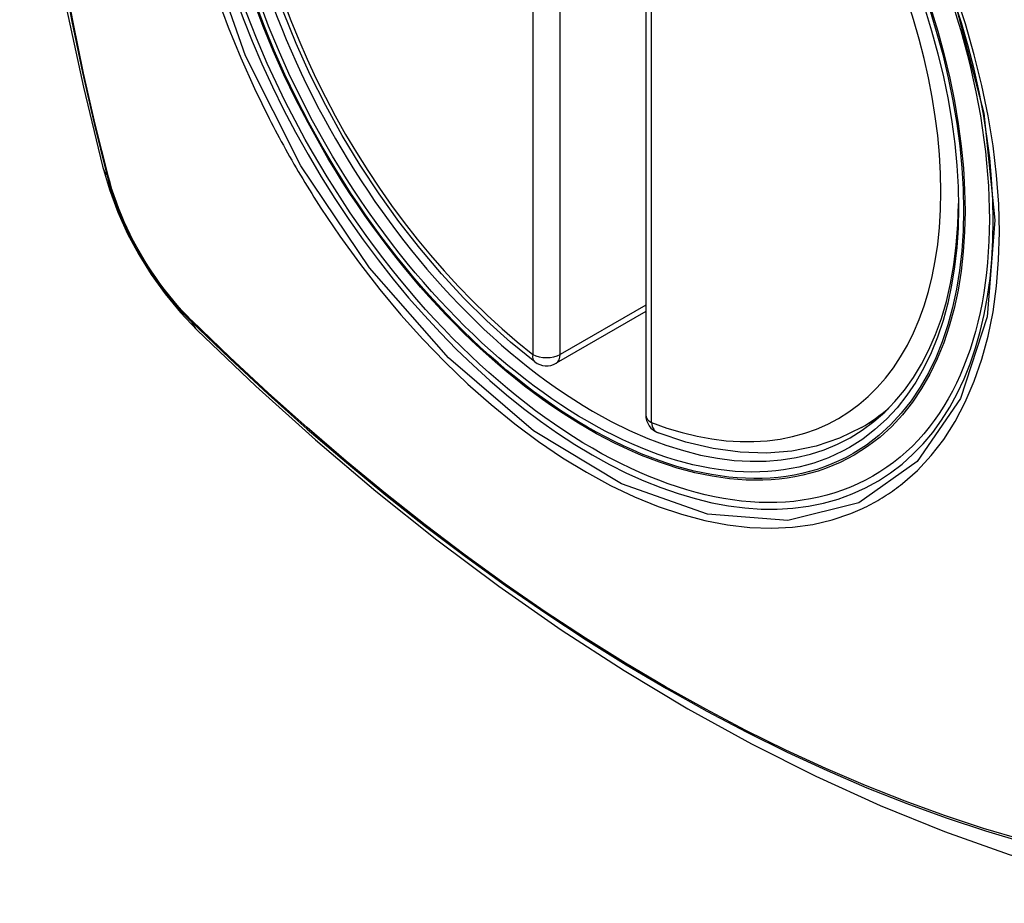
# Model space of a CAD drawing. Header units: inches. Extents: x 145 to 171, y 52.7 to 82.2.
# Tile 12 of 20: x 166.819 to 167.421, y 67.251 to 67.79. Entities that reach past the tile are written whole.
import ezdxf

# ---------------------------------------------------------------- set-up
doc = ezdxf.new("R2010")
doc.units = ezdxf.units.IN
doc.header["$MEASUREMENT"] = 0
doc.layers.add('Visible Edges(ANSI)', color=7, linetype='Continuous', lineweight=25)
doc.layers.add('Visible Tangent Edges(ANSI)', color=7, linetype='Continuous', lineweight=25)

msp = doc.modelspace()

# ---------------------------------------------------------------- linework, layer by layer
at = {"layer": 'Visible Edges(ANSI)'}
for p, q in [((167.20172, 68.03449), (167.20172, 67.54919)), ((167.20172, 67.61212), (167.14704, 67.58064)), ((167.33353, 67.54145), (167.34384, 67.54738))]:
    msp.add_line(p, q, dxfattribs=at)
at = {"layer": 'Visible Edges(ANSI)', "flags": 128}
for points in [[(166.87343, 68.40884), (166.86059, 68.37073), (166.84954, 68.3315), (166.84025, 68.29121), (166.83269, 68.24994), (166.82685, 68.20775), (166.82271, 68.1647), (166.82023, 68.12086), (166.81941, 68.07629), (166.82023, 68.03104), (166.82265, 67.98519), (166.82668, 67.93879), (166.83227, 67.89192), (166.83942, 67.84463), (166.8481, 67.79699), (166.85829, 67.74908), (166.86996, 67.70096)], [(167.13391, 67.58154), (167.11921, 67.59354), (167.10478, 67.60653), (167.09069, 67.62043), (167.07699, 67.6352), (167.06375, 67.65077), (167.05102, 67.66706), (167.03885, 67.684), (167.02731, 67.70152), (167.01643, 67.71953), (167.00628, 67.73796), (166.99689, 67.75673), (166.98831, 67.77575), (166.98058, 67.79493)], [(166.86996, 67.70096), (166.8742, 67.68666), (166.87934, 67.67293), (166.88533, 67.65972), (166.89214, 67.64699), (166.89976, 67.63473), (166.90821, 67.62293), (166.91753, 67.61161), (166.92781, 67.60079)], [(166.92781, 67.60079), (166.96362, 67.56666), (167, 67.53393), (167.03689, 67.50265), (167.07424, 67.47287), (167.11201, 67.44465), (167.15015, 67.41803), (167.18862, 67.39307), (167.22737, 67.36982), (167.26635, 67.34832), (167.30553, 67.32862), (167.34485, 67.31077), (167.38428, 67.29482), (167.42378, 67.28082), (167.46328, 67.26882), (167.50276, 67.25888), (167.54216, 67.25105)], [(167.33353, 67.54145), (167.32015, 67.53488), (167.30591, 67.53007), (167.29095, 67.52705), (167.27539, 67.52582), (167.25936, 67.52635), (167.24295, 67.52861), (167.22625, 67.53255), (167.20937, 67.53814)]]:
    msp.add_lwpolyline(points, dxfattribs=at)
at = {"layer": 'Visible Edges(ANSI)'}
for centre, start, end in [((167.14115, 67.59087), 232.21581, 299.93599), ((167.21353, 67.54919), 180, 249.36936)]:
    msp.add_arc(centre, 0.01181, start, end, dxfattribs=at)
msp.add_ellipse((167.16655, 67.80647), major_axis=(-0.15963, 0.2772), ratio=0.578093, dxfattribs=at)
msp.add_ellipse((167.17003, 67.80847), major_axis=(0.15718, -0.27294), ratio=0.578093, start_param=2.362013, end_param=7.062765, dxfattribs=at)
at = {"layer": 'Visible Tangent Edges(ANSI)'}
for p, q in [((167.13279, 68.07136), (167.13279, 67.58606)), ((167.1495, 67.58606), (167.1495, 68.07136)), ((167.20518, 67.54438), (167.20518, 68.02968)), ((166.87349, 67.69485), (166.87337, 67.6953)), ((167.20172, 67.61613), (167.1495, 67.58606)), ((166.92456, 67.60664), (166.92422, 67.60697))]:
    msp.add_line(p, q, dxfattribs=at)
at = {"layer": 'Visible Tangent Edges(ANSI)', "flags": 128}
for points in [[(167.39029, 67.80192), (167.40821, 67.73329), (167.41493, 67.66795), (167.41017, 67.60906), (167.39405, 67.55915), (167.36754, 67.5207), (167.33182, 67.49551), (167.28853, 67.48467), (167.2394, 67.48859), (167.18684, 67.50711), (167.13325, 67.53943), (167.08121, 67.58396), (167.033, 67.63881), (166.99106, 67.70116), (166.95735, 67.76827), (166.93314, 67.83743)], [(166.8455, 67.82005), (166.85128, 67.78917), (166.85773, 67.75811), (166.86483, 67.72689), (166.87259, 67.69554)], [(166.87337, 67.6953), (166.8656, 67.72658), (166.85848, 67.75773), (166.85202, 67.78873), (166.84622, 67.81955)], [(166.93989, 67.80473), (166.94683, 67.7858), (166.95448, 67.76699), (166.96283, 67.74836), (166.97184, 67.72993)], [(167.35857, 67.50723), (167.36764, 67.51526), (167.37604, 67.52426), (167.38372, 67.5342), (167.39069, 67.54512), (167.39691, 67.55694), (167.40237, 67.56962), (167.40703, 67.58308), (167.41087, 67.59726), (167.41386, 67.6121), (167.41599, 67.62759), (167.41727, 67.64374), (167.41771, 67.66048), (167.41728, 67.67772), (167.416, 67.69538), (167.41386, 67.71337), (167.41087, 67.73167), (167.40705, 67.75021), (167.40241, 67.76893), (167.39697, 67.78778), (167.39074, 67.80671)], [(166.97184, 67.72993), (166.97304, 67.7276), (166.97425, 67.72527), (166.97547, 67.72294), (166.97669, 67.72062), (166.97793, 67.71831), (166.97918, 67.71599), (166.98044, 67.71369), (166.98171, 67.71139), (166.98299, 67.70909), (166.98428, 67.7068), (166.98558, 67.70451), (166.98689, 67.70223), (166.98821, 67.69996), (166.98954, 67.69769), (166.99088, 67.69542), (166.99223, 67.69316), (166.99359, 67.69091), (166.99496, 67.68867), (166.99634, 67.68643), (166.99773, 67.68419), (166.99912, 67.68197), (167.00053, 67.67974), (167.00195, 67.67753), (167.00337, 67.67532)], [(166.87259, 67.69554), (166.87368, 67.69149), (166.87489, 67.68742), (166.8762, 67.68335), (166.87762, 67.67927), (166.87914, 67.6752), (166.88077, 67.67113), (166.8825, 67.66708), (166.88433, 67.66305), (166.88625, 67.65905), (166.88826, 67.65508), (166.89037, 67.65114), (166.89256, 67.64725), (166.89483, 67.64341), (166.89719, 67.63962), (166.89962, 67.63589), (166.90213, 67.63222), (166.9047, 67.62863), (166.90735, 67.62511), (166.91005, 67.62167), (166.91282, 67.61832), (166.91563, 67.61505), (166.9185, 67.61188), (166.92142, 67.60881), (166.92437, 67.60584)], [(166.92422, 67.60697), (166.92133, 67.6099), (166.91848, 67.61293), (166.91567, 67.61605), (166.91292, 67.61925), (166.91022, 67.62255), (166.90758, 67.62592), (166.905, 67.62937), (166.90248, 67.63289), (166.90003, 67.63647), (166.89766, 67.64012), (166.89535, 67.64383), (166.89313, 67.64759), (166.89099, 67.65139), (166.88893, 67.65524), (166.88696, 67.65912), (166.88507, 67.66303), (166.88328, 67.66698), (166.88158, 67.67094), (166.87998, 67.67491), (166.87848, 67.6789), (166.87708, 67.68289), (166.87578, 67.68689), (166.87458, 67.69087), (166.87349, 67.69485)], [(167.00337, 67.67532), (167.01485, 67.65827), (167.02686, 67.64169), (167.03935, 67.62563), (167.05227, 67.61016), (167.06558, 67.59535), (167.07923, 67.58123), (167.09317, 67.56789), (167.10734, 67.55537), (167.1217, 67.54369), (167.13621, 67.53289), (167.15082, 67.52301), (167.16549, 67.51407), (167.18018, 67.50611), (167.1948, 67.49919), (167.2093, 67.49331), (167.22364, 67.48848), (167.23778, 67.48472), (167.25166, 67.48204), (167.26525, 67.48045), (167.27849, 67.47996), (167.29134, 67.48058), (167.30374, 67.48229), (167.31565, 67.48508), (167.32705, 67.48893)], [(166.92437, 67.60584), (166.94765, 67.58346), (166.97119, 67.56167), (166.99494, 67.54051), (167.0189, 67.52), (167.04304, 67.50017), (167.06732, 67.48103), (167.09171, 67.46262), (167.11619, 67.44496), (167.14073, 67.42806), (167.16529, 67.41194), (167.18985, 67.39663), (167.2144, 67.38211), (167.23895, 67.36839), (167.2635, 67.35546), (167.28801, 67.34335), (167.31247, 67.33205), (167.33685, 67.32159), (167.36111, 67.31197), (167.38525, 67.30321), (167.40927, 67.29529), (167.43313, 67.28824)], [(167.43187, 67.28982), (167.40811, 67.2968), (167.38418, 67.30464), (167.36013, 67.31333), (167.33595, 67.32288), (167.31166, 67.33328), (167.28728, 67.34452), (167.26283, 67.35658), (167.23836, 67.36947), (167.21387, 67.38315), (167.18938, 67.39763), (167.16488, 67.41292), (167.14037, 67.42901), (167.11589, 67.44589), (167.09146, 67.46354), (167.06712, 67.48194), (167.0429, 67.50106), (167.01883, 67.52088), (166.99493, 67.54138), (166.97123, 67.56252), (166.94777, 67.58428), (166.92456, 67.60664)], [(167.32705, 67.48893), (167.32846, 67.4895), (167.32987, 67.49009), (167.33127, 67.49069), (167.33266, 67.49131), (167.33404, 67.49194), (167.33542, 67.4926), (167.33678, 67.49327), (167.33814, 67.49396), (167.33949, 67.49466), (167.34082, 67.49538), (167.34215, 67.49612), (167.34347, 67.49687), (167.34478, 67.49764), (167.34608, 67.49843), (167.34738, 67.49924), (167.34866, 67.50006), (167.34993, 67.5009), (167.35119, 67.50175), (167.35245, 67.50262), (167.35369, 67.50351), (167.35493, 67.50442), (167.35615, 67.50534), (167.35737, 67.50627), (167.35857, 67.50723)]]:
    msp.add_lwpolyline(points, dxfattribs=at)
at = {"layer": 'Visible Tangent Edges(ANSI)'}
for centre, major_axis, ratio, start_param, end_param in [((167.16904, 67.8079), (-0.17285, 0.30015), 0.578093, 5.049711, 10.658253), ((167.16899, 67.80787), (-0.1503, 0.261), 0.578093, 5.670484, 8.47055), ((167.16899, 67.80787), (0.1503, -0.261), 0.578093, 5.670484, 8.47055), ((166.98434, 67.73041), (-0.11438, -0.02945), 0.352863, 0, 0.142152), ((166.8819, 67.69844), (-0.00953, -0.00245), 0.357658, 0.142431, 0.406138), ((166.93155, 67.61245), (-0.00688, -0.00704), 0.360494, 5.876137, 6.139844), ((167.01048, 67.68514), (-0.08267, -0.08436), 0.355706, 6.140128, 6.283185), ((167.14115, 67.59087), (-0.00724, -0.00933), 0.471826, 5.568124, 6.283185), ((167.14115, 67.59087), (0.01181, 0), 0.575862, 3.926991, 5.497787), ((167.14115, 67.59087), (0.00589, -0.01024), 0.578093, 0, 0.787332), ((167.17734, 67.81268), (0.15619, -0.27123), 0.578093, 0, 0.112305), ((167.21353, 67.54919), (-0.01181, 0), 0.575862, 0, 0.785398), ((167.21353, 67.54919), (-0.00416, -0.01105), 0.667544, 5.394234, 6.283185)]:
    msp.add_ellipse(centre, major_axis=major_axis, ratio=ratio, start_param=start_param, end_param=end_param, dxfattribs=at)
for centre, major_axis in [((167.16963, 67.80824), (0.17078, -0.29656)), ((167.16665, 67.80653), (-0.16238, 0.28198)), ((167.16655, 67.80647), (0.16178, -0.28094))]:
    msp.add_ellipse(centre, major_axis=major_axis, ratio=0.578093, dxfattribs=at)

doc.saveas('drawing.dxf')
